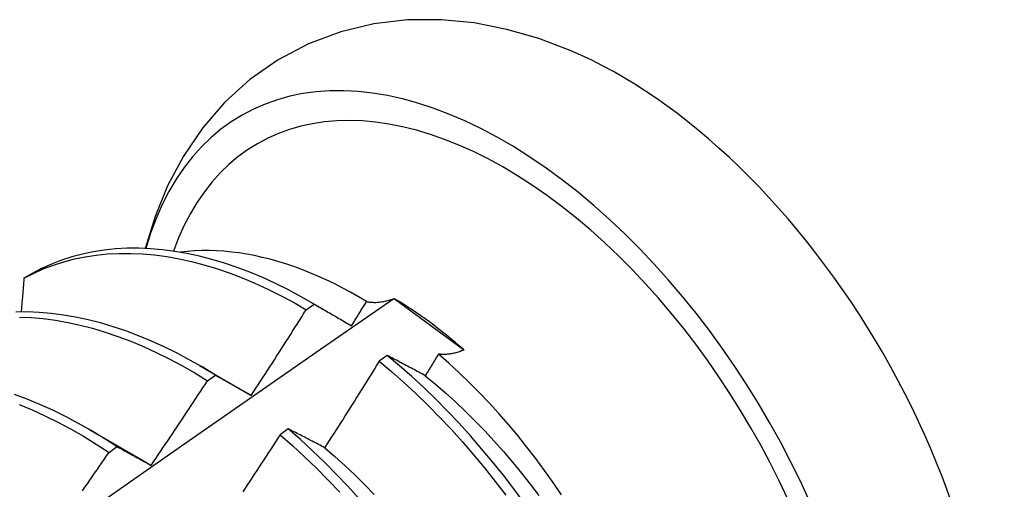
# Model space of a CAD drawing. Header units: inches. Extents: x 24 to 669, y 73 to 310.
# Tile 129 of 146: x 618.736 to 619.046, y 258.997 to 259.145. Entities that reach past the tile are written whole.
import ezdxf

# ---------------------------------------------------------------- set-up
doc = ezdxf.new("R2010")
doc.units = ezdxf.units.IN
doc.header["$MEASUREMENT"] = 0
doc.layers.add('Visible Edges(ANSI)', color=7, linetype='Continuous', lineweight=25)

msp = doc.modelspace()

# ---------------------------------------------------------------- linework, layer by layer
at = {"layer": 'Visible Edges(ANSI)'}
for p, q in [((618.74029, 259.06487), (618.73773, 259.06339)), ((618.82773, 259.05604), (618.83234, 259.05337)), ((618.85406, 259.05701), (618.85433, 259.05692)), ((618.85433, 259.05692), (618.876, 259.04101)), ((618.82651, 259.05352), (618.82899, 259.0553)), ((618.876, 259.04101), (618.87613, 259.04081)), ((618.85196, 259.03916), (618.84947, 259.03731)), ((618.79293, 259.036), (618.80889, 259.02676)), ((618.7955, 259.03116), (618.79798, 259.03295)), ((618.8089, 259.02676), (618.80922, 259.02657)), ((618.75813, 259.01596), (618.7741, 259.00672)), ((618.82082, 259.01606), (618.81833, 259.0142)), ((618.76448, 259.00867), (618.76696, 259.01048))]:
    msp.add_line(p, q, dxfattribs=at)
at = {"layer": 'Visible Edges(ANSI)', "flags": 128}
for points in [[(618.90955, 259.13504), (618.89971, 259.13876), (618.88965, 259.14166), (618.87938, 259.14367), (618.86893, 259.1447), (618.85836, 259.14464), (618.84779, 259.14341), (618.83736, 259.14093), (618.82725, 259.13714), (618.81766, 259.1321), (618.80879, 259.12589), (618.80083, 259.11865), (618.79384, 259.11056), (618.78787, 259.10178), (618.78292, 259.09248), (618.77895, 259.08279), (618.77588, 259.07278)], [(618.82899, 259.0553), (618.82495, 259.05761), (618.82091, 259.05976), (618.81687, 259.06176), (618.81283, 259.0636), (618.80881, 259.06528), (618.8048, 259.0668), (618.80081, 259.06814), (618.79684, 259.06933), (618.7929, 259.07034), (618.789, 259.07119), (618.78513, 259.07186), (618.78131, 259.07236), (618.77753, 259.07269), (618.77381, 259.07284), (618.77014, 259.07282), (618.76653, 259.07263), (618.76298, 259.07226), (618.75951, 259.07172), (618.7561, 259.071), (618.75277, 259.07012), (618.74952, 259.06906), (618.74636, 259.06783), (618.74328, 259.06644), (618.74029, 259.06487)], [(618.84552, 259.05611), (618.84297, 259.05761), (618.84042, 259.05905), (618.83786, 259.06041), (618.83531, 259.06171), (618.83276, 259.06293), (618.83021, 259.06408), (618.82768, 259.06515), (618.82515, 259.06614), (618.82263, 259.06706), (618.82013, 259.06791), (618.81763, 259.06867), (618.81516, 259.06936), (618.81269, 259.06998), (618.81024, 259.07051), (618.80781, 259.07097), (618.8054, 259.07135), (618.803, 259.07166), (618.80063, 259.07188), (618.79828, 259.07203), (618.79595, 259.07209), (618.79364, 259.07208), (618.79137, 259.07199), (618.78913, 259.07182), (618.78692, 259.07157)], [(618.73773, 259.06339), (618.74073, 259.06494), (618.74381, 259.06633), (618.74698, 259.06754), (618.75024, 259.06859), (618.75357, 259.06946), (618.75698, 259.07016), (618.76046, 259.07069), (618.76401, 259.07104), (618.76763, 259.07123), (618.7713, 259.07123), (618.77503, 259.07106), (618.77881, 259.07072), (618.78264, 259.07021), (618.78651, 259.06953), (618.79041, 259.06867), (618.79435, 259.06764), (618.79832, 259.06645), (618.80231, 259.06508), (618.80632, 259.06356), (618.81035, 259.06187), (618.81439, 259.06001), (618.81843, 259.058), (618.82247, 259.05584), (618.82651, 259.05352)], [(618.73773, 259.06339), (618.73769, 259.06295), (618.73766, 259.06251), (618.73762, 259.06207), (618.73758, 259.06163), (618.73755, 259.06119), (618.73751, 259.06075), (618.73747, 259.06031), (618.73743, 259.05987), (618.7374, 259.05943), (618.73736, 259.05899), (618.73732, 259.05855), (618.73728, 259.05811), (618.73725, 259.05767), (618.73721, 259.05723), (618.73717, 259.05678), (618.73713, 259.05634), (618.73709, 259.0559), (618.73706, 259.05546), (618.73702, 259.05502), (618.73698, 259.05458), (618.73694, 259.05414), (618.7369, 259.05369), (618.73687, 259.05325), (618.73683, 259.05281)], [(618.7157, 258.96052), (618.73877, 258.97675), (618.76184, 258.99292), (618.7849, 259.00903), (618.80796, 259.02509), (618.83101, 259.04108), (618.85406, 259.05701)], [(618.84075, 259.04845), (618.84095, 259.04877), (618.84115, 259.04909), (618.84135, 259.04941), (618.84155, 259.04973), (618.84175, 259.05005), (618.84195, 259.05036), (618.84215, 259.05068), (618.84235, 259.051), (618.84254, 259.05132), (618.84274, 259.05164), (618.84294, 259.05196), (618.84314, 259.05228), (618.84334, 259.0526), (618.84354, 259.05292), (618.84374, 259.05323), (618.84394, 259.05355), (618.84413, 259.05387), (618.84433, 259.05419), (618.84453, 259.05451), (618.84473, 259.05483), (618.84493, 259.05515), (618.84513, 259.05547), (618.84532, 259.05579), (618.84552, 259.05611)], [(618.84552, 259.05611), (618.84583, 259.05604), (618.84614, 259.05598), (618.84645, 259.05593), (618.84677, 259.05589), (618.84709, 259.05586), (618.84742, 259.05584), (618.84775, 259.05583), (618.84809, 259.05583), (618.84843, 259.05583), (618.84878, 259.05585), (618.84913, 259.05587), (618.84949, 259.0559), (618.84985, 259.05595), (618.85021, 259.056), (618.85058, 259.05606), (618.85095, 259.05613), (618.85133, 259.05621), (618.85171, 259.05629), (618.85209, 259.05639), (618.85248, 259.0565), (618.85287, 259.05661), (618.85326, 259.05674), (618.85366, 259.05687), (618.85406, 259.05701)], [(618.80922, 259.02657), (618.80995, 259.02768), (618.81068, 259.0288), (618.81141, 259.02992), (618.81214, 259.03104), (618.81287, 259.03216), (618.81359, 259.03327), (618.81432, 259.03439), (618.81504, 259.03551), (618.81576, 259.03664), (618.81649, 259.03776), (618.81721, 259.03888), (618.81793, 259.04), (618.81865, 259.04112), (618.81937, 259.04225), (618.82008, 259.04337), (618.8208, 259.0445), (618.82152, 259.04562), (618.82223, 259.04675), (618.82295, 259.04788), (618.82366, 259.049), (618.82437, 259.05013), (618.82508, 259.05126), (618.8258, 259.05239), (618.82651, 259.05352)], [(618.82899, 259.0553), (618.82947, 259.05502), (618.82995, 259.05475), (618.83043, 259.05447), (618.83092, 259.05419), (618.8314, 259.05391), (618.83188, 259.05363), (618.83237, 259.05335), (618.83286, 259.05307), (618.83334, 259.05278), (618.83383, 259.0525), (618.83432, 259.05222), (618.83481, 259.05193), (618.8353, 259.05165), (618.83579, 259.05136), (618.83629, 259.05107), (618.83678, 259.05078), (618.83727, 259.0505), (618.83777, 259.05021), (618.83826, 259.04992), (618.83876, 259.04962), (618.83926, 259.04933), (618.83975, 259.04904), (618.84025, 259.04875), (618.84075, 259.04845)], [(618.79798, 259.03295), (618.79395, 259.0354), (618.78991, 259.0377), (618.78587, 259.03985), (618.78183, 259.04184), (618.77779, 259.04367), (618.77377, 259.04534), (618.76976, 259.04684), (618.76577, 259.04818), (618.76181, 259.04935), (618.75787, 259.05036), (618.75397, 259.05119), (618.75011, 259.05185), (618.74628, 259.05234), (618.74251, 259.05266), (618.73879, 259.05281), (618.73512, 259.05278)], [(618.73628, 259.0512), (618.74001, 259.05104), (618.74379, 259.05071), (618.74761, 259.05021), (618.75148, 259.04953), (618.75538, 259.04868), (618.75932, 259.04767), (618.76329, 259.04648), (618.76728, 259.04513), (618.77129, 259.04361), (618.77531, 259.04193), (618.77935, 259.04009), (618.78339, 259.03809), (618.78743, 259.03593), (618.79147, 259.03362), (618.7955, 259.03116)], [(618.87613, 259.04081), (618.87576, 259.04067), (618.87539, 259.04054), (618.87502, 259.04041), (618.87466, 259.04029), (618.8743, 259.04018), (618.87395, 259.04008), (618.8736, 259.03998), (618.87325, 259.0399), (618.8729, 259.03982), (618.87256, 259.03975), (618.87222, 259.03968), (618.87188, 259.03963), (618.87155, 259.03958), (618.87122, 259.03954), (618.87089, 259.03951), (618.87057, 259.03948), (618.87025, 259.03947), (618.86993, 259.03946), (618.86962, 259.03946), (618.86932, 259.03947), (618.86901, 259.03948), (618.86872, 259.0395), (618.86842, 259.03953), (618.86813, 259.03957)], [(618.86397, 259.03277), (618.86346, 259.03305), (618.86295, 259.03332), (618.86244, 259.03359), (618.86193, 259.03386), (618.86143, 259.03414), (618.86092, 259.03441), (618.86042, 259.03468), (618.85991, 259.03495), (618.85941, 259.03521), (618.85891, 259.03548), (618.8584, 259.03575), (618.8579, 259.03602), (618.8574, 259.03628), (618.8569, 259.03655), (618.85641, 259.03681), (618.85591, 259.03707), (618.85541, 259.03734), (618.85492, 259.0376), (618.85442, 259.03786), (618.85393, 259.03812), (618.85343, 259.03838), (618.85294, 259.03864), (618.85245, 259.0389), (618.85196, 259.03916)], [(618.89504, 258.99276), (618.89182, 258.99715), (618.88853, 259.00145), (618.88515, 259.00568), (618.8817, 259.00982), (618.87819, 259.01386), (618.8746, 259.01781), (618.87096, 259.02165), (618.86726, 259.02539), (618.8635, 259.02901), (618.8597, 259.03251), (618.85585, 259.0359), (618.85196, 259.03916)], [(618.86813, 259.03957), (618.86796, 259.03929), (618.86779, 259.03901), (618.86761, 259.03872), (618.86744, 259.03844), (618.86727, 259.03815), (618.86709, 259.03787), (618.86692, 259.03759), (618.86675, 259.0373), (618.86657, 259.03702), (618.8664, 259.03674), (618.86623, 259.03645), (618.86605, 259.03617), (618.86588, 259.03589), (618.86571, 259.0356), (618.86553, 259.03532), (618.86536, 259.03504), (618.86519, 259.03475), (618.86501, 259.03447), (618.86484, 259.03419), (618.86466, 259.03391), (618.86449, 259.03362), (618.86432, 259.03334), (618.86414, 259.03306), (618.86397, 259.03277)], [(618.90683, 258.99534), (618.9042, 258.99919), (618.90151, 259.00297), (618.89875, 259.00669), (618.89593, 259.01034), (618.89304, 259.01392), (618.8901, 259.01742), (618.88711, 259.02085), (618.88406, 259.0242), (618.88096, 259.02746), (618.87781, 259.03063), (618.87462, 259.03371), (618.87139, 259.0367), (618.86813, 259.03957)], [(618.84947, 259.03731), (618.84876, 259.03618), (618.84806, 259.03504), (618.84735, 259.0339), (618.84664, 259.03276), (618.84594, 259.03162), (618.84523, 259.03049), (618.84452, 259.02935), (618.84381, 259.02822), (618.84309, 259.02708), (618.84238, 259.02595), (618.84167, 259.02481), (618.84095, 259.02368), (618.84024, 259.02255), (618.83952, 259.02142), (618.83881, 259.02028), (618.83809, 259.01915), (618.83737, 259.01802), (618.83665, 259.01689), (618.83593, 259.01576), (618.83521, 259.01464), (618.83449, 259.01351), (618.83377, 259.01238), (618.83304, 259.01125), (618.83232, 259.01013)], [(618.84947, 259.03731), (618.85335, 259.03405), (618.8572, 259.03065), (618.861, 259.02714), (618.86475, 259.0235), (618.86845, 259.01976), (618.87209, 259.01591), (618.87567, 259.01196), (618.87918, 259.0079), (618.88263, 259.00376), (618.88599, 258.99953), (618.88928, 258.99522)], [(618.79798, 259.03295), (618.79844, 259.0327), (618.7989, 259.03244), (618.79936, 259.03218), (618.79982, 259.03192), (618.80028, 259.03166), (618.80075, 259.0314), (618.80121, 259.03114), (618.80168, 259.03088), (618.80214, 259.03061), (618.80261, 259.03035), (618.80308, 259.03008), (618.80355, 259.02982), (618.80401, 259.02955), (618.80448, 259.02928), (618.80495, 259.02902), (618.80543, 259.02875), (618.8059, 259.02848), (618.80637, 259.02821), (618.80684, 259.02794), (618.80732, 259.02766), (618.80779, 259.02739), (618.80827, 259.02712), (618.80875, 259.02684), (618.80922, 259.02657)], [(618.86397, 259.03277), (618.86718, 259.03011), (618.87035, 259.02736), (618.8735, 259.0245), (618.8766, 259.02155), (618.87966, 259.01851), (618.88268, 259.01539), (618.88565, 259.01218), (618.88858, 259.0089), (618.89144, 259.00554), (618.89426, 259.00212), (618.89701, 258.99863), (618.8997, 258.99508)], [(618.77769, 259.00457), (618.77844, 259.00567), (618.77919, 259.00677), (618.77994, 259.00787), (618.78069, 259.00898), (618.78144, 259.01008), (618.78219, 259.01118), (618.78294, 259.01229), (618.78368, 259.01339), (618.78443, 259.0145), (618.78517, 259.01561), (618.78591, 259.01671), (618.78666, 259.01782), (618.7874, 259.01893), (618.78814, 259.02004), (618.78888, 259.02115), (618.78962, 259.02226), (618.79035, 259.02337), (618.79109, 259.02448), (618.79183, 259.02559), (618.79256, 259.0267), (618.7933, 259.02782), (618.79403, 259.02893), (618.79476, 259.03004), (618.7955, 259.03116)], [(618.76696, 259.01048), (618.76294, 259.01306), (618.75891, 259.0155), (618.75487, 259.01779), (618.75083, 259.01993), (618.74679, 259.02191), (618.74276, 259.02373), (618.73873, 259.02539), (618.73472, 259.02689)], [(618.73625, 259.02367), (618.74027, 259.022), (618.74431, 259.02016), (618.74835, 259.01817), (618.75239, 259.01602), (618.75643, 259.01372), (618.76046, 259.01127), (618.76448, 259.00867)], [(618.83232, 259.01013), (618.83183, 259.01038), (618.83134, 259.01064), (618.83086, 259.01089), (618.83037, 259.01114), (618.82988, 259.0114), (618.8294, 259.01165), (618.82892, 259.0119), (618.82843, 259.01215), (618.82795, 259.0124), (618.82747, 259.01265), (618.82699, 259.0129), (618.82651, 259.01314), (618.82603, 259.01339), (618.82555, 259.01364), (618.82508, 259.01388), (618.8246, 259.01413), (618.82412, 259.01437), (618.82365, 259.01461), (618.82318, 259.01486), (618.8227, 259.0151), (618.82223, 259.01534), (618.82176, 259.01558), (618.82129, 259.01582), (618.82082, 259.01606)], [(618.84318, 258.99406), (618.83959, 258.998), (618.83594, 259.00184), (618.83224, 259.00556), (618.82848, 259.00918), (618.82467, 259.01268), (618.82082, 259.01606)], [(618.81833, 259.0142), (618.8176, 259.01308), (618.81687, 259.01196), (618.81614, 259.01083), (618.81541, 259.00971), (618.81468, 259.00859), (618.81395, 259.00747), (618.81322, 259.00635), (618.81248, 259.00523), (618.81175, 259.00411), (618.81102, 259.00299), (618.81028, 259.00187), (618.80954, 259.00075), (618.80881, 258.99964), (618.80807, 258.99852), (618.80733, 258.9974), (618.80659, 258.99629)], [(618.81833, 259.0142), (618.82217, 259.01082), (618.82598, 259.00731), (618.82973, 259.00368), (618.83343, 258.99995), (618.83708, 258.9961)], [(618.76696, 259.01048), (618.7674, 259.01024), (618.76784, 259.01), (618.76828, 259.00976), (618.76872, 259.00952), (618.76916, 259.00928), (618.7696, 259.00904), (618.77004, 259.0088), (618.77049, 259.00856), (618.77093, 259.00832), (618.77138, 259.00807), (618.77182, 259.00783), (618.77227, 259.00758), (618.77272, 259.00734), (618.77317, 259.00709), (618.77361, 259.00684), (618.77406, 259.00659), (618.77452, 259.00634), (618.77497, 259.00609), (618.77542, 259.00584), (618.77587, 259.00559), (618.77633, 259.00533), (618.77678, 259.00508), (618.77724, 259.00483), (618.77769, 259.00457)], [(618.83232, 259.01013), (618.8355, 259.00737), (618.83865, 259.00452), (618.84176, 259.00158), (618.84483, 258.99855), (618.84785, 258.99543)], [(618.75614, 258.99661), (618.7569, 258.99771), (618.75766, 258.9988), (618.75842, 258.99989), (618.75918, 259.00099), (618.75994, 259.00208), (618.7607, 259.00318), (618.76146, 259.00428), (618.76221, 259.00538), (618.76297, 259.00647), (618.76372, 259.00757), (618.76448, 259.00867)], [(618.77409, 259.00672), (618.77424, 259.00664), (618.77439, 259.00655), (618.77454, 259.00646), (618.77469, 259.00637), (618.77484, 259.00629), (618.77499, 259.0062), (618.77514, 259.00611), (618.77529, 259.00602), (618.77544, 259.00593), (618.77559, 259.00584), (618.77574, 259.00575), (618.77589, 259.00566), (618.77604, 259.00557), (618.77619, 259.00548), (618.77634, 259.00539), (618.77649, 259.0053), (618.77664, 259.00521), (618.77679, 259.00512), (618.77694, 259.00503), (618.77709, 259.00494), (618.77724, 259.00485), (618.77739, 259.00475), (618.77754, 259.00466), (618.77769, 259.00457)]]:
    msp.add_lwpolyline(points, dxfattribs=at)
at = {"layer": 'Visible Edges(ANSI)'}
for centre, major_axis, start_param, end_param in [((618.88884, 258.97097), (0.08271, -0.14363), 5.844764, 9.936668), ((618.92503, 258.99181), (-0.08271, 0.14363), 3.792594, 5.632184), ((618.88884, 258.97097), (0.07761, -0.13476), 5.914128, 9.883691), ((618.8526, 258.9501), (0.06583, -0.11431), 2.104473, 2.339513)]:
    msp.add_ellipse(centre, major_axis=major_axis, ratio=0.578093, start_param=start_param, end_param=end_param, dxfattribs=at)

doc.saveas('drawing.dxf')
